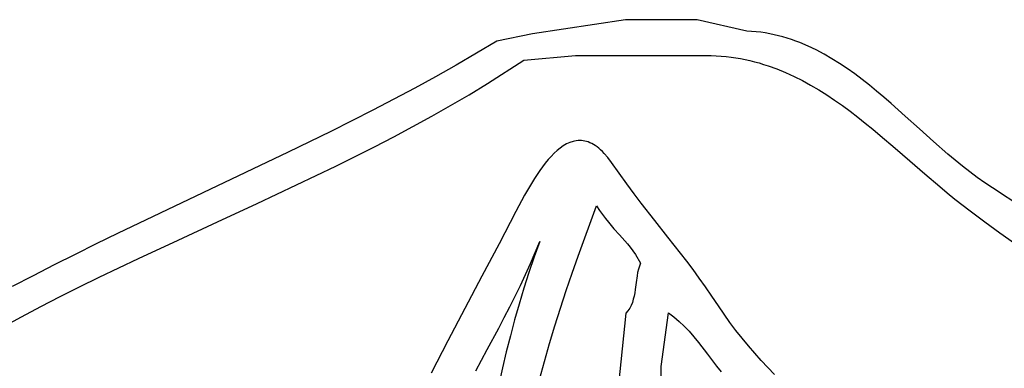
# Model space of a CAD drawing. Extents: x -38.8 to 24, y -17.1 to 3.4.
# Tile 11 of 29: x -36.294 to -34.917, y 0.734 to 1.221. Entities that reach past the tile are written whole.
import ezdxf

# ---------------------------------------------------------------- set-up
doc = ezdxf.new("R2010")
doc.units = 0

msp = doc.modelspace()

# ---------------------------------------------------------------- linework, layer by layer
at = {"color": 7, "linetype": 'CONTINUOUS'}
for p, q in [((-35.446435, 1.221447), (-35.576435, 1.201447)), ((-35.346435, 1.221447), (-35.446435, 1.221447)), ((-35.276696, 1.205599), (-35.346435, 1.221447)), ((-35.576435, 1.201447), (-35.626435, 1.191447)), ((-35.26364, 1.204626), (-35.276696, 1.205599)), ((-35.257225, 1.20386), (-35.26364, 1.204626)), ((-35.250881, 1.202913), (-35.257225, 1.20386)), ((-35.244609, 1.20179), (-35.250881, 1.202913)), ((-35.238404, 1.200495), (-35.244609, 1.20179)), ((-35.232267, 1.199034), (-35.238404, 1.200495)), ((-35.226195, 1.197409), (-35.232267, 1.199034)), ((-35.626435, 1.191447), (-35.654813, 1.174448)), ((-35.220185, 1.195627), (-35.226195, 1.197409)), ((-35.214237, 1.193691), (-35.220185, 1.195627)), ((-35.208349, 1.191606), (-35.214237, 1.193691)), ((-35.202518, 1.189376), (-35.208349, 1.191606)), ((-35.191023, 1.184501), (-35.202518, 1.189376)), ((-35.179736, 1.179102), (-35.191023, 1.184501)), ((-35.654813, 1.174448), (-35.68341, 1.157859)), ((-35.588747, 1.164879), (-35.516435, 1.171447)), ((-35.516435, 1.171447), (-35.421435, 1.171447)), ((-35.516435, 1.171447), (-35.516435, 1.171447)), ((-35.421435, 1.171447), (-35.326435, 1.171447)), ((-35.326435, 1.171447), (-35.319416, 1.17113)), ((-35.319416, 1.17113), (-35.312476, 1.170639)), ((-35.312476, 1.170639), (-35.305613, 1.169979)), ((-35.168643, 1.173216), (-35.179736, 1.179102)), ((-35.157729, 1.166878), (-35.168643, 1.173216)), ((-35.68341, 1.157859), (-35.712211, 1.141648)), ((-35.639309, 1.132202), (-35.588747, 1.164879)), ((-35.305613, 1.169979), (-35.298825, 1.169153)), ((-35.298825, 1.169153), (-35.29211, 1.168164)), ((-35.29211, 1.168164), (-35.285467, 1.167017)), ((-35.285467, 1.167017), (-35.278894, 1.165714)), ((-35.278894, 1.165714), (-35.272389, 1.16426)), ((-35.272389, 1.16426), (-35.26595, 1.162658)), ((-35.26595, 1.162658), (-35.259577, 1.160912)), ((-35.259577, 1.160912), (-35.253267, 1.159026)), ((-35.253267, 1.159026), (-35.247018, 1.157003)), ((-35.247018, 1.157003), (-35.234698, 1.152561)), ((-35.14698, 1.160124), (-35.157729, 1.166878)), ((-35.136381, 1.15299), (-35.14698, 1.160124)), ((-35.234698, 1.152561), (-35.222604, 1.147615)), ((-35.222604, 1.147615), (-35.210721, 1.142195)), ((-35.125917, 1.145513), (-35.136381, 1.15299)), ((-35.115574, 1.137729), (-35.125917, 1.145513)), ((-35.712211, 1.141648), (-35.741198, 1.125785)), ((-35.665036, 1.116542), (-35.639309, 1.132202)), ((-35.210721, 1.142195), (-35.199037, 1.136331)), ((-35.199037, 1.136331), (-35.187537, 1.130051)), ((-35.187537, 1.130051), (-35.176207, 1.123384)), ((-35.105337, 1.129674), (-35.115574, 1.137729)), ((-35.095192, 1.121384), (-35.105337, 1.129674)), ((-35.741198, 1.125785), (-35.770352, 1.110237)), ((-35.691032, 1.101292), (-35.665036, 1.116542)), ((-35.176207, 1.123384), (-35.165036, 1.116361)), ((-35.165036, 1.116361), (-35.154007, 1.10901)), ((-35.085123, 1.112895), (-35.095192, 1.121384)), ((-35.770352, 1.110237), (-35.799658, 1.094972)), ((-35.154007, 1.10901), (-35.143109, 1.10136)), ((-35.075116, 1.104244), (-35.085123, 1.112895)), ((-35.05523, 1.086597), (-35.075116, 1.104244)), ((-35.799658, 1.094972), (-35.829098, 1.07996)), ((-35.717279, 1.086421), (-35.691032, 1.101292)), ((-35.143109, 1.10136), (-35.132327, 1.093441)), ((-35.132327, 1.093441), (-35.121648, 1.085282)), ((-35.829098, 1.07996), (-35.858655, 1.065167)), ((-35.743757, 1.071898), (-35.717279, 1.086421)), ((-35.121648, 1.085282), (-35.111058, 1.076913)), ((-35.111058, 1.076913), (-35.100543, 1.068362)), ((-35.035416, 1.068732), (-35.05523, 1.086597)), ((-35.858655, 1.065167), (-35.888311, 1.050563)), ((-35.770445, 1.057691), (-35.743757, 1.071898)), ((-35.100543, 1.068362), (-35.09009, 1.059658)), ((-35.015557, 1.050939), (-35.035416, 1.068732)), ((-35.888311, 1.050563), (-35.918049, 1.036116)), ((-35.797324, 1.043769), (-35.770445, 1.057691)), ((-35.528945, 1.047655), (-35.533397, 1.045069)), ((-35.524428, 1.049733), (-35.528945, 1.047655)), ((-35.519848, 1.051266), (-35.524428, 1.049733)), ((-35.517535, 1.051817), (-35.519848, 1.051266)), ((-35.515207, 1.052219), (-35.517535, 1.051817)), ((-35.512865, 1.052465), (-35.515207, 1.052219)), ((-35.510508, 1.052553), (-35.512865, 1.052465)), ((-35.508138, 1.052477), (-35.510508, 1.052553)), ((-35.505754, 1.052233), (-35.508138, 1.052477)), ((-35.503356, 1.051817), (-35.505754, 1.052233)), ((-35.500946, 1.051223), (-35.503356, 1.051817)), ((-35.498523, 1.050448), (-35.500946, 1.051223)), ((-35.496087, 1.049486), (-35.498523, 1.050448)), ((-35.493639, 1.048333), (-35.496087, 1.049486)), ((-35.49118, 1.046985), (-35.493639, 1.048333)), ((-35.488708, 1.045437), (-35.49118, 1.046985)), ((-35.09009, 1.059658), (-35.069315, 1.041913)), ((-34.995535, 1.033507), (-35.015557, 1.050939)), ((-35.918049, 1.036116), (-35.977703, 1.007565)), ((-35.824373, 1.030101), (-35.797324, 1.043769)), ((-35.546338, 1.034624), (-35.550506, 1.030368)), ((-35.542096, 1.038516), (-35.546338, 1.034624)), ((-35.537782, 1.04201), (-35.542096, 1.038516)), ((-35.533397, 1.045069), (-35.537782, 1.04201)), ((-35.486226, 1.043684), (-35.488708, 1.045437)), ((-35.483732, 1.041723), (-35.486226, 1.043684)), ((-35.481228, 1.039548), (-35.483732, 1.041723)), ((-35.478713, 1.037154), (-35.481228, 1.039548)), ((-35.476189, 1.034538), (-35.478713, 1.037154)), ((-35.47111, 1.028619), (-35.476189, 1.034538)), ((-35.069315, 1.041913), (-35.048624, 1.02391)), ((-34.985426, 1.025016), (-34.995535, 1.033507)), ((-35.851574, 1.016654), (-35.824373, 1.030101)), ((-35.558607, 1.020916), (-35.562536, 1.015791)), ((-35.554596, 1.025787), (-35.558607, 1.020916)), ((-35.550506, 1.030368), (-35.554596, 1.025787)), ((-35.465995, 1.021754), (-35.47111, 1.028619)), ((-35.444508, 0.991774), (-35.465995, 1.021754)), ((-35.048624, 1.02391), (-35.027907, 1.005883)), ((-34.975233, 1.016724), (-34.985426, 1.025016)), ((-35.977703, 1.007565), (-36.097236, 0.950953)), ((-35.878906, 1.003399), (-35.851574, 1.016654)), ((-35.566381, 1.01045), (-35.570139, 1.004929)), ((-35.562536, 1.015791), (-35.566381, 1.01045)), ((-35.027907, 1.005883), (-35.007056, 0.988068)), ((-34.964941, 1.008666), (-34.975233, 1.016724)), ((-34.954535, 1.000879), (-34.964941, 1.008666)), ((-35.906348, 0.990303), (-35.878906, 1.003399)), ((-35.573809, 0.999263), (-35.580871, 0.987647)), ((-35.570139, 1.004929), (-35.573809, 0.999263)), ((-35.434302, 0.978052), (-35.444508, 0.991774)), ((-34.944, 0.993399), (-34.954535, 1.000879)), ((-34.933322, 0.986262), (-34.944, 0.993399)), ((-35.961487, 0.964465), (-35.906348, 0.990303)), ((-35.580871, 0.987647), (-35.58755, 0.975892)), ((-35.424406, 0.965023), (-35.434302, 0.978052)), ((-35.007056, 0.988068), (-34.996546, 0.979312)), ((-34.996546, 0.979312), (-34.985961, 0.970697)), ((-34.890824, 0.958219), (-34.933322, 0.986262)), ((-36.016831, 0.938889), (-35.961487, 0.964465)), ((-35.58755, 0.975892), (-35.599678, 0.953134)), ((-35.405397, 0.940593), (-35.424406, 0.965023)), ((-34.985961, 0.970697), (-34.964513, 0.954005)), ((-36.097236, 0.950953), (-36.15684, 0.922383)), ((-35.599678, 0.953134), (-35.623323, 0.908006)), ((-35.512599, 0.890797), (-35.486906, 0.961151)), ((-35.486906, 0.961151), (-35.482703, 0.954719)), ((-35.482703, 0.954719), (-35.478558, 0.948833)), ((-34.964513, 0.954005), (-34.943853, 0.93865)), ((-36.072222, 0.913324), (-36.016831, 0.938889)), ((-35.478558, 0.948833), (-35.474471, 0.943416)), ((-35.474471, 0.943416), (-35.470438, 0.938392)), ((-35.470438, 0.938392), (-35.462525, 0.929217)), ((-35.387188, 0.917574), (-35.405397, 0.940593)), ((-34.943853, 0.93865), (-34.923089, 0.923564)), ((-35.462525, 0.929217), (-35.454801, 0.920697)), ((-34.923089, 0.923564), (-34.902214, 0.908763)), ((-36.15684, 0.922383), (-36.186541, 0.907922)), ((-36.127499, 0.887519), (-36.072222, 0.913324)), ((-35.579376, 0.880479), (-35.566435, 0.911447)), ((-35.566435, 0.911447), (-35.574103, 0.889675)), ((-35.566435, 0.911447), (-35.566435, 0.911447)), ((-35.454801, 0.920697), (-35.447247, 0.912225)), ((-35.447247, 0.912225), (-35.443528, 0.907816)), ((-35.369486, 0.895055), (-35.387188, 0.917574)), ((-36.186541, 0.907922), (-36.216152, 0.893301)), ((-35.623323, 0.908006), (-35.647182, 0.862891)), ((-35.443528, 0.907816), (-35.439844, 0.903189)), ((-35.439844, 0.903189), (-35.436192, 0.89827)), ((-35.436192, 0.89827), (-35.432571, 0.892981)), ((-35.360734, 0.883699), (-35.369486, 0.895055)), ((-36.216152, 0.893301), (-36.245654, 0.878488)), ((-36.155045, 0.874449), (-36.127499, 0.887519)), ((-35.574103, 0.889675), (-35.581431, 0.86781)), ((-35.521026, 0.866853), (-35.512599, 0.890797)), ((-35.432571, 0.892981), (-35.425411, 0.88099)), ((-35.351999, 0.872127), (-35.360734, 0.883699)), ((-36.245654, 0.878488), (-36.275032, 0.863452)), ((-36.182504, 0.861224), (-36.155045, 0.874449)), ((-35.581431, 0.86781), (-35.588426, 0.845851)), ((-35.586257, 0.865166), (-35.579376, 0.880479)), ((-35.429448, 0.867906), (-35.43031, 0.863274)), ((-35.428384, 0.872424), (-35.429448, 0.867906)), ((-35.427057, 0.876797), (-35.428384, 0.872424)), ((-35.425411, 0.88099), (-35.427057, 0.876797)), ((-35.343245, 0.860225), (-35.351999, 0.872127)), ((-36.275032, 0.863452), (-36.304268, 0.848161)), ((-36.209854, 0.847815), (-36.182504, 0.861224)), ((-35.647182, 0.862891), (-35.671086, 0.81773)), ((-35.593376, 0.849953), (-35.586257, 0.865166)), ((-35.529304, 0.842668), (-35.521026, 0.866853)), ((-35.431655, 0.853803), (-35.432883, 0.844278)), ((-35.43031, 0.863274), (-35.431655, 0.853803)), ((-35.334434, 0.84788), (-35.343245, 0.860225)), ((-36.237077, 0.834188), (-36.209854, 0.847815)), ((-35.60071, 0.834829), (-35.593376, 0.849953)), ((-35.588426, 0.845851), (-35.595093, 0.823796)), ((-35.537383, 0.818243), (-35.529304, 0.842668)), ((-35.432883, 0.844278), (-35.433599, 0.839578)), ((-35.325531, 0.834978), (-35.334434, 0.84788)), ((-36.264152, 0.820314), (-36.237077, 0.834188)), ((-35.608231, 0.819784), (-35.60071, 0.834829)), ((-35.435523, 0.830469), (-35.436848, 0.826126)), ((-35.434459, 0.834964), (-35.435523, 0.830469)), ((-35.433599, 0.839578), (-35.434459, 0.834964)), ((-35.316499, 0.821405), (-35.325531, 0.834978)), ((-36.29106, 0.806161), (-36.264152, 0.820314)), ((-35.671086, 0.81773), (-35.694868, 0.772466)), ((-35.615916, 0.804807), (-35.608231, 0.819784)), ((-35.595093, 0.823796), (-35.601441, 0.801641)), ((-35.545214, 0.793582), (-35.537383, 0.818243)), ((-35.442971, 0.814341), (-35.445922, 0.810939)), ((-35.440514, 0.818029), (-35.442971, 0.814341)), ((-35.438492, 0.821968), (-35.440514, 0.818029)), ((-35.436848, 0.826126), (-35.438492, 0.821968)), ((-35.300351, 0.798083), (-35.316499, 0.821405)), ((-36.31778, 0.791697), (-36.29106, 0.806161)), ((-35.623737, 0.789887), (-35.615916, 0.804807)), ((-35.601441, 0.801641), (-35.607475, 0.779386)), ((-35.445922, 0.810939), (-35.456435, 0.711447)), ((-35.396435, 0.736447), (-35.386435, 0.811447)), ((-35.386435, 0.811447), (-35.38252, 0.808726)), ((-35.386435, 0.811447), (-35.386435, 0.811447)), ((-35.38252, 0.808726), (-35.378706, 0.805843)), ((-35.378706, 0.805843), (-35.374987, 0.802808)), ((-35.374987, 0.802808), (-35.371354, 0.799631)), ((-35.371354, 0.799631), (-35.364321, 0.792886)), ((-35.639691, 0.760177), (-35.623737, 0.789887)), ((-35.552748, 0.768687), (-35.545214, 0.793582)), ((-35.364321, 0.792886), (-35.357548, 0.785685)), ((-35.357548, 0.785685), (-35.350979, 0.778104)), ((-35.291949, 0.786904), (-35.300351, 0.798083)), ((-35.283349, 0.776017), (-35.291949, 0.786904)), ((-35.694868, 0.772466), (-35.718357, 0.727041)), ((-35.607475, 0.779386), (-35.613204, 0.757029)), ((-35.350979, 0.778104), (-35.344554, 0.770218)), ((-35.274568, 0.7654), (-35.283349, 0.776017)), ((-35.655888, 0.730569), (-35.639691, 0.760177)), ((-35.559936, 0.743562), (-35.552748, 0.768687)), ((-35.344554, 0.770218), (-35.331907, 0.753836)), ((-35.265621, 0.755031), (-35.274568, 0.7654)), ((-35.613204, 0.757029), (-35.618633, 0.734567)), ((-35.331907, 0.753836), (-35.319142, 0.737147)), ((-35.256524, 0.744889), (-35.265621, 0.755031)), ((-35.247292, 0.734953), (-35.256524, 0.744889)), ((-35.618633, 0.734567), (-35.62377, 0.711998)), ((-35.566728, 0.718208), (-35.559936, 0.743562)), ((-35.396435, 0.671447), (-35.396435, 0.736447)), ((-35.319142, 0.737147), (-35.312571, 0.728877)), ((-35.237942, 0.725199), (-35.247292, 0.734953))]:
    msp.add_line(p, q, dxfattribs=at)

doc.saveas('drawing.dxf')
